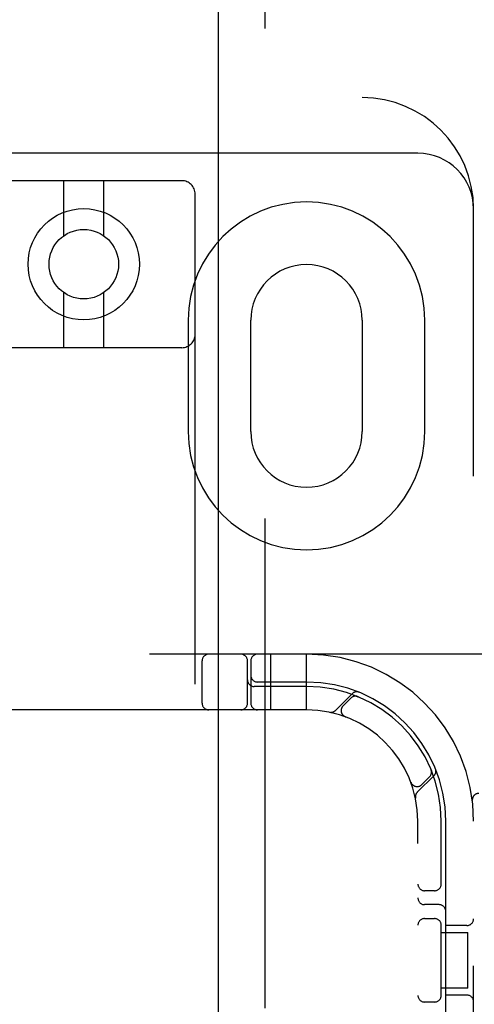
# Model space of a CAD drawing. Header units: inches. Extents: x 0 to 200, y 0 to 129.
# Tile 79 of 97: x 57.52 to 58.54, y 49.51 to 51.72. Entities that reach past the tile are written whole.
import ezdxf

# ---------------------------------------------------------------- set-up
doc = ezdxf.new("R2010")
doc.units = ezdxf.units.IN
doc.header["$LTSCALE"] = 11
doc.header["$MEASUREMENT"] = 0
doc.linetypes.add('HIDDEN', pattern=[0.2, 0.1, -0.1])
doc.layers.add('DEFAULT_2', color=8, linetype='HIDDEN')
doc.layers.add('DOOR_ASSEMBLY', color=7, linetype='CONTINUOUS')

msp = doc.modelspace()

# ---------------------------------------------------------------- linework, layer by layer
at = {"layer": 'DEFAULT_2', "color": 8, "linetype": 'HIDDEN'}
for p, q in [((56.3154, 51.542), (58.2841, 51.542)), ((58.4091, 51.417), (56.9091, 51.417)), ((57.8791, 51.3554), (57.4391, 51.3554)), ((57.6141, 51.2316), (57.6141, 51.3554)), ((57.7041, 51.2316), (57.7041, 51.3554)), ((57.9091, 45.8249), (57.9091, 51.3254)), ((58.5341, 46.292), (58.5341, 51.292)), ((57.6141, 50.9804), (57.6141, 51.1042)), ((57.7041, 50.9804), (57.7041, 51.1042)), ((57.8935, 51.042), (57.8935, 50.792)), ((58.0341, 50.792), (58.0341, 51.042)), ((58.2841, 51.042), (58.2841, 50.792)), ((58.4248, 50.792), (58.4248, 51.042)), ((57.8791, 50.9804), (57.4391, 50.9804)), ((58.9066, 50.292), (56.4117, 50.292)), ((58.0791, 50.167), (58.0791, 50.292)), ((58.1591, 50.167), (58.1591, 50.292)), ((57.9248, 50.182), (57.9248, 50.277)), ((58.0266, 50.182), (58.0266, 50.277)), ((58.0341, 50.277), (58.0341, 50.182)), ((58.1591, 50.2295), (58.0491, 50.2295)), ((58.1591, 50.2195), (58.0416, 50.2195)), ((58.2615, 50.2032), (58.2239, 50.1656)), ((58.2586, 50.1933), (58.2412, 50.1759)), ((58.2747, 50.1966), (58.2733, 50.1972)), ((58.1591, 50.167), (57.1591, 50.167)), ((58.246, 50.1515), (58.2463, 50.1514)), ((58.2466, 50.1513), (58.2462, 50.1514)), ((58.4392, 50.0313), (58.4387, 50.0326)), ((58.4387, 50.0326), (58.4387, 50.0326)), ((58.3935, 50.0041), (58.3933, 50.0045)), ((58.3935, 50.0042), (58.3936, 50.0039)), ((58.4077, 49.9818), (58.4453, 50.0194)), ((58.418, 49.9991), (58.4354, 50.0165)), ((58.5313, 49.9628), (58.5313, 49.9627)), ((58.4091, 47.667), (58.4091, 49.917)), ((58.4616, 49.7728), (58.4616, 49.917)), ((58.4716, 49.307), (58.4716, 49.917)), ((58.4466, 49.7608), (58.4241, 49.7608)), ((58.4566, 49.7295), (58.4241, 49.7295)), ((58.4241, 49.6983), (58.4466, 49.6983)), ((58.4616, 49.5228), (58.4616, 49.6862)), ((58.5191, 49.6827), (58.4716, 49.6827)), ((58.4616, 49.667), (58.5212, 49.667)), ((58.5212, 49.542), (58.5212, 49.667)), ((58.5212, 49.542), (58.4616, 49.542)), ((58.5191, 49.5264), (58.4716, 49.5264)), ((58.4466, 49.5108), (58.4241, 49.5108))]:
    msp.add_line(p, q, dxfattribs=at)
for points in [[(58.2709, 50.1975), (58.2711, 50.1975), (58.2714, 50.1975), (58.2718, 50.1974), (58.2721, 50.1974), (58.2725, 50.1973), (58.2728, 50.1972), (58.2731, 50.1971), (58.2734, 50.197), (58.2737, 50.197), (58.2739, 50.1969), (58.2742, 50.1968), (58.2744, 50.1967), (58.2745, 50.1967), (58.2746, 50.1966)], [(58.2746, 50.1966), (58.2747, 50.1966), (58.2747, 50.1966)], [(58.4387, 50.0326), (58.4387, 50.0326), (58.4387, 50.0325), (58.4388, 50.0323), (58.4389, 50.0321), (58.439, 50.0319), (58.439, 50.0316), (58.4391, 50.0314), (58.4392, 50.0311), (58.4393, 50.0309), (58.4393, 50.0306), (58.4394, 50.0303), (58.4394, 50.0301), (58.4395, 50.0298), (58.4395, 50.0295), (58.4396, 50.0292), (58.4396, 50.0289), (58.4396, 50.0288)]]:
    msp.add_lwpolyline(points, dxfattribs=at)
for radius in [0.125, 0.078]:
    msp.add_circle((57.6591, 51.1679), radius, dxfattribs=at)
for centre, radius, start, end in [((58.2841, 51.292), 0.25, 0, 90), ((58.4091, 51.292), 0.125, 0, 90), ((57.8791, 51.3254), 0.03, 0, 90), ((58.1591, 51.042), 0.2656, 0, 180), ((58.1591, 51.042), 0.125, 0, 180), ((57.8791, 51.0104), 0.03, 270, 360), ((58.1591, 50.792), 0.2656, 180, 360), ((58.1591, 50.792), 0.125, 180, 360), ((57.9398, 50.277), 0.015, 90, 180), ((58.0116, 50.277), 0.015, 0, 90), ((58.0491, 50.277), 0.015, 90, 180), ((58.1591, 49.917), 0.375, 0, 90), ((58.0491, 50.2445), 0.015, 180, 270), ((58.0416, 50.2345), 0.015, 180, 270), ((58.1591, 49.917), 0.3125, 0, 90), ((58.1591, 49.917), 0.3025, 0, 90), ((58.2717, 50.193), 0.0145, 67.8042, 135), ((57.9398, 50.182), 0.015, 180, 270), ((58.0116, 50.182), 0.015, 270, 360), ((58.0491, 50.182), 0.015, 180, 270), ((58.2692, 50.1827), 0.015, 67.4954, 135), ((58.1591, 49.917), 0.25, 0, 90), ((58.2136, 50.1759), 0.0145, 258.1145, 315), ((58.2518, 50.1653), 0.015, 135, 249.5253), ((58.4247, 50.0271), 0.015, 315, 22.5046), ((58.4351, 50.0296), 0.0145, 315, 22.1958), ((58.4074, 50.0097), 0.015, 200.4747, 315), ((58.418, 49.9715), 0.0145, 135, 191.8855), ((58.5462, 49.9645), 0.015, 90, 186.9957), ((58.4241, 49.7758), 0.015, 180, 270), ((58.4466, 49.7758), 0.015, 270, 0), ((58.4241, 49.7445), 0.015, 180, 270), ((58.4566, 49.7145), 0.015, 0, 90), ((58.4241, 49.6833), 0.015, 90, 180), ((58.4466, 49.6833), 0.015, 0, 90), ((58.5191, 49.6977), 0.015, 270, 360), ((58.4241, 49.5258), 0.015, 180, 270), ((58.4466, 49.5258), 0.015, 270, 360), ((58.5191, 49.5114), 0.015, 0, 90)]:
    msp.add_arc(centre, radius, start, end, dxfattribs=at)
at = {"layer": 'DOOR_ASSEMBLY', "color": 8, "linetype": 'HIDDEN'}
msp.add_line((58.0654, 57.197), (58.0654, 40.387), dxfattribs=at)
at = {"layer": 'DOOR_ASSEMBLY', "color": 3, "linetype": 'Continuous'}
msp.add_line((57.9614, 40.542), (57.9614, 57.042), dxfattribs=at)

doc.saveas('drawing.dxf')
